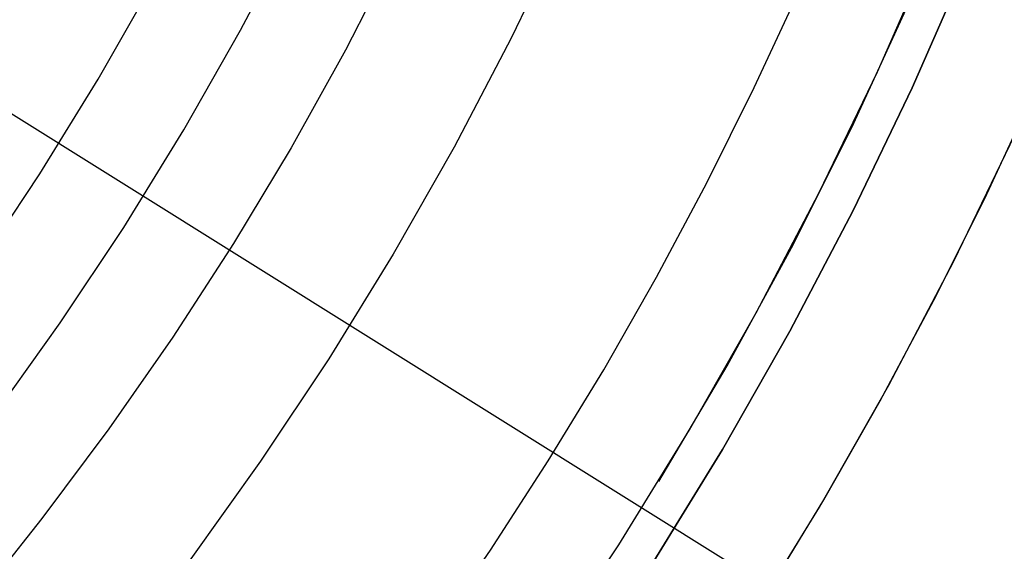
# Model space of a CAD drawing. Header units: millimetres. Extents: x 6239 to 7218, y -13987 to -13139.
# Tile 173 of 256: x 6764 to 6777, y -13485 to -13478. Entities that reach past the tile are written whole.
import ezdxf

# ---------------------------------------------------------------- set-up
doc = ezdxf.new("R2010")
doc.units = ezdxf.units.MM
doc.layers.add('luz', color=7, linetype='Continuous')

msp = doc.modelspace()

# ---------------------------------------------------------------- linework, layer by layer
at = {"color": 7, "true_color": 0xffffff}
for p, q in [((6766.921, -13478.391, 105.1), (6767.624, -13477.051, 105.1)), ((6766.921, -13478.391, 105.1), (6767.624, -13477.051, 105.1)), ((6771.202, -13477.034, 62.1), (6770.497, -13478.497, 62.1)), ((6771.202, -13477.034, 62.1), (6770.497, -13478.497, 62.1)), ((6768.983, -13477.34, 60.689), (6768.309, -13478.653, 60.689)), ((6768.983, -13477.34, 60.689), (6768.309, -13478.653, 60.689)), ((6775.335, -13478.938, 62.1), (6776.052, -13477.308, 62.1)), ((6775.335, -13478.938, 62.1), (6776.052, -13477.308, 62.1)), ((6775.795, -13479.149, 67.1), (6776.519, -13477.503, 67.1)), ((6775.795, -13479.149, 67.1), (6776.519, -13477.503, 67.1)), ((6776.519, -13477.503, 88.1), (6775.795, -13479.149, 88.1)), ((6775.795, -13479.149, 77.6), (6776.519, -13477.503, 77.6)), ((6776.519, -13477.503, 88.1), (6775.795, -13479.149, 88.1)), ((6765.043, -13479.036, 52.515), (6765.77, -13477.761, 52.515)), ((6765.043, -13479.036, 52.515), (6765.77, -13477.761, 52.515)), ((6773.709, -13479.145, 103.064), (6774.302, -13477.867, 103.064)), ((6773.709, -13479.145, 103.064), (6774.302, -13477.867, 103.064)), ((6774.995, -13479.675, 62.1), (6775.735, -13478.062, 62.1)), ((6766.172, -13479.705, 105.1), (6766.921, -13478.391, 105.1)), ((6766.172, -13479.705, 105.1), (6766.921, -13478.391, 105.1)), ((6770.497, -13478.497, 62.1), (6769.743, -13479.934, 62.1)), ((6770.497, -13478.497, 62.1), (6769.743, -13479.934, 62.1)), ((6768.309, -13478.653, 60.689), (6767.59, -13479.942, 60.689)), ((6768.309, -13478.653, 60.689), (6767.59, -13479.942, 60.689)), ((6774.562, -13480.542, 62.1), (6775.335, -13478.938, 62.1)), ((6774.562, -13480.542, 62.1), (6775.335, -13478.938, 62.1)), ((6764.273, -13480.285, 52.515), (6765.043, -13479.036, 52.515)), ((6764.273, -13480.285, 52.515), (6765.043, -13479.036, 52.515)), ((6773.08, -13480.405, 103.064), (6773.709, -13479.145, 103.064)), ((6773.08, -13480.405, 103.064), (6773.709, -13479.145, 103.064)), ((6775.015, -13480.769, 67.1), (6775.795, -13479.149, 67.1)), ((6775.015, -13480.769, 67.1), (6775.795, -13479.149, 67.1)), ((6775.795, -13479.149, 88.1), (6775.015, -13480.769, 88.1)), ((6775.015, -13480.769, 77.6), (6775.795, -13479.149, 77.6)), ((6775.795, -13479.149, 88.1), (6775.015, -13480.769, 88.1)), ((6776.752, -13480.61, 64.091), (6777.385, -13479.247, 64.091)), ((6776.752, -13480.61, 64.091), (6777.385, -13479.247, 64.091)), ((6765.379, -13480.993, 105.1), (6766.172, -13479.705, 105.1)), ((6765.379, -13480.993, 105.1), (6766.172, -13479.705, 105.1)), ((6774.2, -13481.262, 62.1), (6774.995, -13479.675, 62.1)), ((6776.346, -13481.439, 67.1), (6777.149, -13479.772, 67.1)), ((6776.346, -13481.439, 65.596), (6777.149, -13479.772, 65.596)), ((6776.346, -13481.439, 67.1), (6777.149, -13479.772, 67.1)), ((6767.59, -13479.942, 60.689), (6766.829, -13481.206, 60.689)), ((6767.59, -13479.942, 60.689), (6766.829, -13481.206, 60.689)), ((6769.743, -13479.934, 62.1), (6768.939, -13481.345, 62.1)), ((6769.743, -13479.934, 62.1), (6768.939, -13481.345, 62.1)), ((6763.461, -13481.507, 52.515), (6764.273, -13480.285, 52.515)), ((6763.461, -13481.507, 52.515), (6764.273, -13480.285, 52.515)), ((6772.417, -13481.648, 103.064), (6773.08, -13480.405, 103.064)), ((6772.417, -13481.648, 103.064), (6773.08, -13480.405, 103.064)), ((6773.735, -13482.119, 62.1), (6774.562, -13480.542, 62.1)), ((6773.735, -13482.119, 62.1), (6774.562, -13480.542, 62.1)), ((6776.081, -13481.955, 64.091), (6776.752, -13480.61, 64.091)), ((6776.081, -13481.955, 64.091), (6776.752, -13480.61, 64.091)), ((6774.179, -13482.361, 67.1), (6775.015, -13480.769, 67.1)), ((6774.179, -13482.361, 67.1), (6775.015, -13480.769, 67.1)), ((6775.015, -13480.769, 88.1), (6774.179, -13482.361, 88.1)), ((6774.179, -13482.361, 77.6), (6775.015, -13480.769, 77.6)), ((6775.015, -13480.769, 88.1), (6774.179, -13482.361, 88.1)), ((6764.541, -13482.252, 105.1), (6765.379, -13480.993, 105.1)), ((6764.541, -13482.252, 105.1), (6765.379, -13480.993, 105.1)), ((6766.829, -13481.206, 60.689), (6766.026, -13482.444, 60.689)), ((6766.829, -13481.206, 60.689), (6766.026, -13482.444, 60.689)), ((6773.35, -13482.82, 62.1), (6774.2, -13481.262, 62.1)), ((6768.939, -13481.345, 62.1), (6768.087, -13482.727, 62.1)), ((6768.939, -13481.345, 62.1), (6768.087, -13482.727, 62.1)), ((6775.487, -13483.077, 67.1), (6776.346, -13481.439, 67.1)), ((6775.487, -13483.077, 65.596), (6776.346, -13481.439, 65.596)), ((6775.487, -13483.077, 67.1), (6776.346, -13481.439, 67.1)), ((6771.719, -13482.871, 103.064), (6772.417, -13481.648, 103.064)), ((6771.719, -13482.871, 103.064), (6772.417, -13481.648, 103.064)), ((6775.373, -13483.281, 64.091), (6776.081, -13481.955, 64.091)), ((6775.373, -13483.281, 64.091), (6776.081, -13481.955, 64.091)), ((6772.854, -13483.667, 62.1), (6773.735, -13482.119, 62.1)), ((6772.854, -13483.667, 62.1), (6773.735, -13482.119, 62.1)), ((6763.66, -13483.482, 105.1), (6764.541, -13482.252, 105.1)), ((6763.66, -13483.482, 105.1), (6764.541, -13482.252, 105.1)), ((6766.026, -13482.444, 60.689), (6765.182, -13483.654, 60.689)), ((6766.026, -13482.444, 60.689), (6765.182, -13483.654, 60.689)), ((6773.289, -13483.924, 67.1), (6774.179, -13482.361, 67.1)), ((6773.289, -13483.924, 67.1), (6774.179, -13482.361, 67.1)), ((6774.179, -13482.361, 88.1), (6773.289, -13483.924, 88.1)), ((6773.289, -13483.924, 77.6), (6774.179, -13482.361, 77.6)), ((6774.179, -13482.361, 88.1), (6773.289, -13483.924, 88.1)), ((6768.087, -13482.727, 62.1), (6767.188, -13484.079, 62.1)), ((6768.087, -13482.727, 62.1), (6767.188, -13484.079, 62.1)), ((6770.987, -13484.074, 103.064), (6771.719, -13482.871, 103.064)), ((6770.987, -13484.074, 103.064), (6771.719, -13482.871, 103.064)), ((6772.448, -13484.349, 62.1), (6773.35, -13482.82, 62.1)), ((6774.571, -13484.684, 67.1), (6775.487, -13483.077, 67.1)), ((6774.571, -13484.684, 65.596), (6775.487, -13483.077, 65.596)), ((6774.571, -13484.684, 67.1), (6775.487, -13483.077, 67.1)), ((6774.628, -13484.587, 64.091), (6775.373, -13483.281, 64.091)), ((6774.628, -13484.587, 64.091), (6775.373, -13483.281, 64.091)), ((6765.182, -13483.654, 60.689), (6764.299, -13484.837, 60.689)), ((6765.182, -13483.654, 60.689), (6764.299, -13484.837, 60.689)), ((6771.919, -13485.183, 62.1), (6772.854, -13483.667, 62.1)), ((6771.919, -13485.183, 62.1), (6772.854, -13483.667, 62.1)), ((6772.345, -13485.455, 67.1), (6773.289, -13483.924, 67.1)), ((6772.345, -13485.455, 67.1), (6773.289, -13483.924, 67.1)), ((6773.289, -13483.924, 88.1), (6772.345, -13485.455, 88.1)), ((6772.345, -13485.455, 77.6), (6773.289, -13483.924, 77.6)), ((6773.289, -13483.924, 88.1), (6772.345, -13485.455, 88.1)), ((6767.188, -13484.079, 62.1), (6766.243, -13485.4, 62.1)), ((6767.188, -13484.079, 62.1), (6766.243, -13485.4, 62.1)), ((6770.222, -13485.255, 103.064), (6770.987, -13484.074, 103.064)), ((6770.222, -13485.255, 103.064), (6770.987, -13484.074, 103.064)), ((6773.601, -13486.259, 67.1), (6774.571, -13484.684, 67.1)), ((6773.601, -13486.259, 65.596), (6774.571, -13484.684, 65.596)), ((6773.601, -13486.259, 67.1), (6774.571, -13484.684, 67.1)), ((6773.847, -13485.871, 64.091), (6774.628, -13484.587, 64.091)), ((6773.847, -13485.871, 64.091), (6774.628, -13484.587, 64.091)), ((6764.299, -13484.837, 60.689), (6763.377, -13485.99, 60.689)), ((6764.299, -13484.837, 60.689), (6763.377, -13485.99, 60.689)), ((6770.933, -13486.666, 62.1), (6771.919, -13485.183, 62.1)), ((6770.933, -13486.666, 62.1), (6771.919, -13485.183, 62.1)), ((6769.424, -13486.415, 103.064), (6770.222, -13485.255, 103.064)), ((6769.424, -13486.415, 103.064), (6770.222, -13485.255, 103.064))]:
    msp.add_line(p, q, dxfattribs=at)
at = {"layer": 'luz', "color": 254, "true_color": 0xcad1ee}
for p, q in [((6601.438, -13377.985, -34.05), (6855.52, -13536.737, -34.05)), ((6601.438, -13377.985, -32.55), (6855.52, -13536.737, -32.55))]:
    msp.add_line(p, q, dxfattribs=at)

doc.saveas('drawing.dxf')
